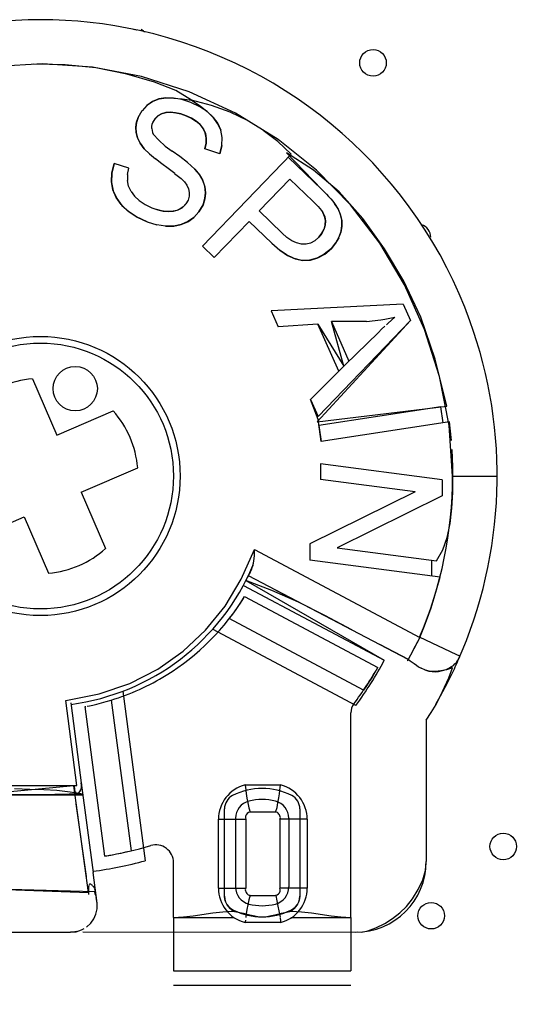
# Model space of a CAD drawing. Header units: millimetres. Extents: x 0 to 210, y 0 to 297.
# Tile 17 of 29: x 131.79 to 135.75, y 143.04 to 150.82. Entities that reach past the tile are written whole.
import ezdxf
from ezdxf.enums import TextEntityAlignment as Align

# ---------------------------------------------------------------- set-up
doc = ezdxf.new("R2010")
doc.units = ezdxf.units.MM
doc.header["$LTSCALE"] = 19.36
doc.layers.get('0').update_dxf_attribs({"linetype": 'CONTINUOUS'})
doc.layers.add('Z_DIM_2D', color=7, linetype='CONTINUOUS')
doc.styles.add('TEXTSTYLE_3', font='helveticaneueltw1g-ltcn.otf')
doc.dimstyles.new('DIMSTYLE_1', dxfattribs={"dimtxt": 2.2, "dimasz": 3.5, "dimexe": 1.5, "dimexo": 0, "dimgap": 0.55, "dimtad": 1, "dimlfac": 1.428571, "dimdsep": 46, "dimtxsty": 'TEXTSTYLE_3', "dimcen": 0.09, "dimclrt": 7, "dimadec": 0, "dimazin": 0, "dimtp": 0.1, "dimtm": 0.1, "dimtfac": 1, "dimtofl": 0, "dimtmove": 0, "dimatfit": 3, "dimfxl": 0, "dimtolj": 1, "dimarcsym": 0})

# ---------------------------------------------------------------- blocks, each defined once
blk = doc.blocks.new('*D7')
at = {"layer": 'Z_DIM_2D', "color": 7, "linetype": 'Continuous'}
for p, q in [((141.1596, 144.415), (141.1596, 136.1577)), ((142.3496, 142.035), (142.3496, 136.1577)), ((141.7546, 137.6577), (134.1574, 137.6577)), ((141.1596, 137.6577), (141.7546, 137.6577)), ((142.3496, 137.6577), (141.7546, 137.6577))]:
    blk.add_line(p, q, dxfattribs=at)
at = {"layer": 'Z_DIM_2D', "color": 7, "linetype": 'Continuous', "style": 'TEXTSTYLE_3'}
blk.add_text('1.7', height=2.2, dxfattribs=at).set_placement((137.8515, 138.2077), align=Align.RIGHT)
blk = doc.blocks.new('_NONE')

msp = doc.modelspace()

# ---------------------------------------------------------------- linework, layer by layer
at = {"color": 7, "linetype": 'Continuous'}
for p, q in [((132.6897, 150.7443), (132.6962, 150.7429)), ((132.707, 150.7407), (132.7118, 150.7396)), ((131.9696, 150.4702), (131.5744, 150.4478)), ((132.1495, 150.4643), (131.9009, 150.4697)), ((132.365, 150.4442), (131.9696, 150.4702)), ((132.3906, 150.4384), (132.1495, 150.4643)), ((132.7529, 150.3703), (132.365, 150.4442)), ((132.6352, 150.3898), (132.3906, 150.4384)), ((133.1295, 150.2497), (132.7529, 150.3703)), ((133.1476, 150.1841), (133.0228, 150.2596)), ((133.4927, 150.082), (133.1295, 150.2497)), ((132.794, 150.1432), (132.756, 150.101)), ((133.3053, 150.1433), (133.1476, 150.1841)), ((133.4521, 150.09), (133.3053, 150.1433)), ((132.7244, 150.0475), (132.7561, 150.1013)), ((133.588, 150.0237), (133.4521, 150.09)), ((133.8307, 149.8724), (133.4927, 150.082)), ((132.8892, 149.8671), (132.845, 149.915)), ((133.8288, 149.8568), (133.7134, 149.9456)), ((133.3861, 149.826), (133.3705, 149.7609)), ((133.9341, 149.7568), (133.8288, 149.8568)), ((134.1339, 149.6306), (133.8307, 149.8724)), ((133.0544, 149.7381), (132.995, 149.7802)), ((133.2335, 149.0314), (133.9341, 149.7568)), ((133.3705, 149.7609), (133.2529, 149.7986)), ((134.1107, 149.6324), (133.8955, 149.7682)), ((133.8955, 149.7682), (134.1756, 149.4772)), ((132.6528, 149.6478), (132.5368, 149.6835)), ((134.1756, 149.4772), (133.911, 149.7328)), ((132.642, 149.597), (132.6412, 149.5493)), ((132.642, 149.597), (132.6528, 149.6478)), ((133.0138, 149.6055), (132.9624, 149.645)), ((133.0137, 149.6055), (133.0658, 149.5646)), ((134.3115, 149.4608), (134.1107, 149.6324)), ((134.4029, 149.357), (134.1339, 149.6306)), ((133.9239, 149.5605), (133.6817, 149.3096)), ((134.1033, 149.3873), (133.9239, 149.5605)), ((132.6693, 149.463), (132.6972, 149.4251)), ((134.4987, 149.2502), (134.3115, 149.4608)), ((132.7341, 149.3907), (132.6972, 149.4251)), ((133.2382, 149.358), (133.204, 149.3018)), ((134.6339, 149.0533), (134.4029, 149.357)), ((133.8631, 149.1345), (133.6817, 149.3096)), ((132.7965, 149.2236), (132.8721, 149.2003)), ((133.0664, 149.2025), (133.0074, 149.19)), ((133.6018, 149.2269), (133.3263, 148.9417)), ((133.7818, 149.0532), (133.6018, 149.2269)), ((134.6698, 149.0103), (134.4987, 149.2502)), ((134.1195, 149.0737), (134.152, 149.1025)), ((134.828, 148.7244), (134.6339, 149.0533)), ((133.3263, 148.9417), (133.2335, 149.0314)), ((134.8228, 148.7552), (134.6698, 149.0103)), ((134.9567, 148.4687), (134.8228, 148.7552)), ((134.9865, 148.3723), (134.828, 148.7244)), ((134.8185, 148.5714), (133.7766, 148.5188)), ((133.7766, 148.5188), (133.832, 148.3937)), ((134.8185, 148.5714), (134.8746, 148.4445)), ((134.8746, 148.4445), (134.1387, 147.644)), ((134.1459, 147.6856), (134.8746, 148.4445)), ((134.5289, 148.4353), (134.251, 148.4353)), ((134.251, 148.4353), (134.3897, 148.122)), ((134.35, 148.0825), (134.2511, 148.4353)), ((134.5289, 148.4353), (134.6422, 148.45)), ((135.0698, 148.138), (134.9567, 148.4687)), ((134.1451, 148.4155), (133.832, 148.3937)), ((134.1451, 148.4155), (134.35, 148.0825)), ((134.3102, 148.0431), (134.1451, 148.4155)), ((134.6215, 148.3498), (134.3606, 148.0934)), ((135.1048, 148.0008), (134.9865, 148.3723)), ((135.1628, 147.7673), (135.0698, 148.138)), ((134.3606, 148.0934), (134.0864, 147.8197)), ((131.8905, 147.9824), (132.0826, 147.537)), ((135.1795, 147.6133), (135.1048, 148.0008)), ((134.0864, 147.8197), (134.1459, 147.6856)), ((134.1465, 147.6612), (134.0864, 147.8197)), ((132.0826, 147.537), (132.5279, 147.7291)), ((134.1387, 147.644), (135.1628, 147.7673)), ((135.114, 147.7615), (134.1516, 147.614)), ((135.1334, 147.6342), (135.114, 147.7615)), ((134.1711, 147.4868), (134.1465, 147.6612)), ((135.1824, 147.6417), (134.1711, 147.4868)), ((134.1516, 147.614), (134.1711, 147.4868)), ((135.2082, 147.215), (135.1795, 147.6133)), ((135.2072, 147.3547), (135.2037, 147.425)), ((132.2766, 147.0871), (132.722, 147.2792)), ((135.1261, 147.185), (134.1643, 147.3116)), ((134.1643, 147.3116), (134.1643, 147.1873)), ((134.9124, 147.0889), (134.1643, 147.1873)), ((135.1261, 147.185), (135.1261, 147.0575)), ((135.2098, 147.0851), (135.209, 147.2172)), ((132.2766, 147.0871), (132.4687, 146.6418)), ((134.9124, 147.0889), (134.0812, 146.6788)), ((135.1261, 147.0575), (134.2954, 146.6472)), ((131.3814, 146.7009), (131.8267, 146.893)), ((131.8267, 146.893), (132.0188, 146.4477)), ((135.1294, 146.6317), (135.1659, 146.7304)), ((133.5395, 146.3989), (133.6427, 146.6346)), ((134.0812, 146.6788), (134.0812, 146.5512)), ((134.2954, 146.6472), (135.0809, 146.5439)), ((135.0809, 146.5439), (135.1294, 146.6317)), ((135.1086, 146.416), (134.0812, 146.5512)), ((133.632, 146.5088), (133.6077, 146.4532)), ((133.6199, 146.4813), (133.632, 146.5088)), ((135.043, 146.4247), (135.043, 146.5489)), ((133.4114, 146.1864), (133.5395, 146.3989)), ((133.5963, 146.4274), (133.5937, 146.424)), ((133.8121, 146.3133), (133.5963, 146.4274)), ((133.5981, 146.4331), (133.602, 146.441)), ((133.5563, 146.3507), (134.6688, 145.7591)), ((133.7821, 146.3096), (133.5759, 146.3891)), ((133.5759, 146.3891), (134.6688, 145.7591)), ((133.5633, 146.258), (133.5657, 146.2618)), ((133.5657, 146.2618), (134.6176, 145.7025)), ((133.9904, 146.218), (133.7821, 146.3096)), ((134.8565, 145.765), (133.8121, 146.3133)), ((133.8121, 146.3133), (134.2001, 146.1125)), ((133.258, 145.9963), (133.4114, 146.1864)), ((134.2001, 146.1125), (133.9904, 146.218)), ((134.4135, 145.9991), (134.2001, 146.1125)), ((133.0808, 145.8305), (133.258, 145.9963)), ((134.4449, 145.4025), (133.3134, 146.0042)), ((134.4135, 145.9991), (134.6332, 145.884)), ((134.9494, 145.9398), (134.8511, 145.7548)), ((134.8583, 145.7651), (134.6332, 145.884)), ((132.8808, 145.6898), (133.0808, 145.8305)), ((134.8585, 145.7689), (134.8564, 145.765)), ((132.1548, 145.4418), (132.4172, 145.4944)), ((132.6047, 145.5151), (132.7808, 144.1753)), ((132.2416, 144.7689), (132.1548, 145.4418)), ((132.193, 145.4239), (132.2793, 144.7687)), ((132.3076, 145.3933), (132.3115, 145.3939)), ((132.4631, 144.2123), (132.3076, 145.3933)), ((134.4046, 143.7274), (134.4046, 145.3438)), ((134.9996, 145.2853), (135.0382, 145.3475)), ((134.9996, 145.2853), (134.9996, 144.17)), ((131.6678, 144.7689), (132.2416, 144.7689)), ((132.218, 144.7661), (131.6881, 144.7167)), ((132.3342, 143.9249), (132.218, 144.7661)), ((132.2764, 144.7904), (132.3695, 144.0832)), ((133.5697, 144.7744), (133.8502, 144.7744)), ((131.8445, 144.6959), (131.6181, 144.695)), ((131.6181, 144.695), (132.2903, 144.695)), ((131.7496, 144.7461), (131.871, 144.742)), ((131.9569, 144.6971), (131.8445, 144.6959)), ((131.871, 144.742), (131.9803, 144.7391)), ((132.0686, 144.6988), (131.9569, 144.6971)), ((131.9803, 144.7391), (132.0838, 144.7326)), ((132.1797, 144.7011), (132.0686, 144.6988)), ((132.0838, 144.7326), (132.1878, 144.7191)), ((132.2903, 144.7041), (132.1797, 144.7011)), ((132.1878, 144.7191), (132.2903, 144.7041)), ((132.3171, 144.0515), (132.2373, 144.6238)), ((133.4071, 143.8949), (133.4071, 144.5851)), ((134.0021, 144.5851), (134.0021, 143.8949)), ((133.3593, 143.959), (133.3593, 144.5029)), ((133.4946, 144.5111), (133.4946, 143.9689)), ((133.9146, 144.5111), (133.9146, 143.9689)), ((134.0605, 144.5029), (134.0605, 143.959)), ((133.0046, 143.7268), (133.0046, 144.1613)), ((132.4014, 143.841), (132.3695, 144.0832)), ((132.3848, 143.931), (131.5489, 143.9528)), ((131.5489, 143.9528), (132.3342, 143.9249)), ((133.8116, 143.9017), (133.8286, 143.8157)), ((134.7332, 143.718), (134.7907, 143.7631)), ((133.0046, 143.7268), (133.0046, 143.3055)), ((133.0046, 143.7265), (133.4737, 143.7266)), ((133.8502, 143.6875), (133.5696, 143.6875)), ((133.9312, 143.7267), (134.4046, 143.7268)), ((134.4046, 143.7274), (134.4046, 143.3055)), ((131.7169, 143.61), (132.1924, 143.61)), ((132.2891, 143.6143), (134.4396, 143.61)), ((134.4573, 143.6143), (134.4917, 143.6119)), ((133.0046, 143.1933), (134.4046, 143.1933))]:
    msp.add_line(p, q, dxfattribs=at)
at = {"color": 9, "linetype": 'Continuous'}
for p, q in [((135.2076, 147.215), (135.5596, 147.215)), ((133.6427, 146.6346), (134.9493, 145.9399)), ((134.5057, 145.5241), (133.4452, 146.088)), ((132.5127, 145.4443), (132.6694, 144.2541)), ((133.8119, 144.56), (133.6079, 144.56)), ((133.3593, 144.5029), (133.5743, 144.5029)), ((133.5743, 144.5029), (133.5743, 143.959)), ((134.0605, 144.5029), (133.8433, 144.5029)), ((133.8454, 143.959), (133.8454, 144.5029)), ((133.3593, 143.959), (133.5765, 143.959)), ((134.0605, 143.959), (133.8454, 143.959)), ((133.6083, 143.9017), (133.8123, 143.9017)), ((133.0046, 143.3059), (134.4046, 143.3059))]:
    msp.add_line(p, q, dxfattribs=at)
at = {"color": 7, "linetype": 'Continuous'}
for points in [[(132.7768, 150.7206), (132.7681, 150.7302), (132.7488, 150.7417)], [(133.0228, 150.2596), (132.8551, 150.3272), (132.6352, 150.3898)], [(132.9449, 150.2027), (132.8895, 150.1935), (132.8389, 150.1738), (132.7942, 150.1433)], [(132.7944, 150.1435), (132.8398, 150.1742), (132.8909, 150.1937), (132.9459, 150.2016), (133.0065, 150.2011)], [(133.1416, 150.1669), (133.0709, 150.1894), (133.0053, 150.2013), (132.9449, 150.2027)], [(133.0065, 150.2011), (133.0739, 150.1956), (133.1476, 150.1841)], [(133.2704, 150.0935), (133.2118, 150.1326), (133.1416, 150.1669)], [(133.1476, 150.1841), (133.2139, 150.1391), (133.2697, 150.094)], [(132.8424, 150.009), (132.8622, 150.0404), (132.8866, 150.0641), (132.9163, 150.0799), (132.9462, 150.0875)], [(132.9442, 150.0874), (132.91, 150.0768), (132.8806, 150.0597), (132.8583, 150.0372), (132.8424, 150.009)], [(133.1039, 150.0599), (133.062, 150.0756), (133.0214, 150.0854), (132.9816, 150.0897), (132.9462, 150.0875)], [(132.9496, 150.0884), (132.9848, 150.0899), (133.0223, 150.0852), (133.062, 150.0753), (133.1039, 150.0599)], [(133.1039, 150.0599), (133.1487, 150.0394), (133.1865, 150.0153), (133.2174, 149.9875), (133.2407, 149.9562), (133.2559, 149.921), (133.263, 149.8826), (133.262, 149.8419), (133.2529, 149.7986)], [(133.238, 149.9608), (133.2139, 149.9914), (133.183, 150.0178), (133.1465, 150.0407), (133.1039, 150.0599)], [(133.2704, 150.0935), (133.3174, 150.0482), (133.3535, 150.0001), (133.3773, 149.9459)], [(133.3532, 150.001), (133.3176, 150.0497), (133.2704, 150.0935)], [(132.7244, 150.0475), (132.7119, 150.0072), (132.7071, 149.9669), (132.7094, 149.9285)], [(132.709, 149.9301), (132.7071, 149.9698), (132.7121, 150.0091), (132.7244, 150.0475)], [(132.8333, 149.9612), (132.834, 149.9774), (132.8371, 149.9933), (132.8424, 150.009)], [(133.3884, 149.8892), (133.3771, 149.9473), (133.3532, 150.001)], [(132.7725, 149.7999), (132.741, 149.8455), (132.7196, 149.889), (132.7094, 149.9285)], [(132.7095, 149.9269), (132.7206, 149.8862), (132.7418, 149.8438), (132.7725, 149.7999)], [(132.8333, 149.9612), (132.835, 149.9452), (132.8388, 149.9298), (132.845, 149.915)], [(133.2529, 149.7986), (133.2621, 149.8439), (133.2627, 149.886), (133.2544, 149.9253), (133.238, 149.9608)], [(132.8891, 149.8672), (132.9388, 149.8217), (132.9951, 149.7801)], [(133.3705, 149.7609), (133.3861, 149.8271), (133.3883, 149.8884)], [(132.7725, 149.7999), (132.8158, 149.759), (132.8618, 149.7195)], [(132.5911, 149.3589), (132.5516, 149.4149), (132.5261, 149.4758), (132.5149, 149.5411), (132.5185, 149.6103), (132.5368, 149.6835)], [(132.5368, 149.6835), (132.5183, 149.6062), (132.5154, 149.5342), (132.5288, 149.4672), (132.5567, 149.4061), (132.5973, 149.3517), (132.651, 149.3034)], [(132.9624, 149.645), (132.9112, 149.6823), (132.8618, 149.7195)], [(133.1742, 149.6399), (133.1138, 149.6909), (133.0544, 149.7381)], [(133.1742, 149.6399), (133.2109, 149.5949), (133.2361, 149.55)], [(133.2355, 149.552), (133.2097, 149.597), (133.1742, 149.6399)], [(132.6693, 149.463), (132.6505, 149.5045), (132.6412, 149.5492)], [(133.0658, 149.5646), (133.0907, 149.5393), (133.1095, 149.5127), (133.1227, 149.4844)], [(133.2578, 149.4555), (133.2517, 149.5043), (133.2361, 149.55)], [(133.2371, 149.5482), (133.2526, 149.4993), (133.2575, 149.453)], [(133.1227, 149.4844), (133.1292, 149.4551), (133.1281, 149.4253), (133.1196, 149.3948)], [(133.2382, 149.358), (133.2532, 149.4069), (133.2575, 149.453)], [(133.2578, 149.4503), (133.2531, 149.4035), (133.2382, 149.358)], [(134.1756, 149.4772), (134.194, 149.4592), (134.2118, 149.4411), (134.2291, 149.423), (134.2456, 149.4047), (134.2612, 149.3862), (134.2759, 149.3675)], [(132.7965, 149.2236), (132.7135, 149.263), (132.645, 149.3081), (132.5911, 149.3589)], [(132.7342, 149.3907), (132.7799, 149.3599), (132.8344, 149.3327)], [(132.8344, 149.3327), (132.8804, 149.3169), (132.9241, 149.3073), (132.9657, 149.3038), (133.0046, 149.3069), (133.0409, 149.3171), (133.073, 149.3349), (133.099, 149.3608)], [(133.1196, 149.3948), (133.1018, 149.3652), (133.0812, 149.3418), (133.0577, 149.3249), (133.0314, 149.3135)], [(133.1649, 149.2568), (133.2049, 149.3016), (133.2382, 149.358)], [(134.1033, 149.3873), (134.1185, 149.3726), (134.133, 149.3578), (134.1471, 149.3431), (134.1604, 149.3282), (134.1726, 149.313), (134.1838, 149.2974)], [(134.2759, 149.3675), (134.3046, 149.3221), (134.3238, 149.2768), (134.3329, 149.2338)], [(134.3223, 149.2816), (134.3033, 149.3248), (134.2759, 149.3675)], [(132.651, 149.3034), (132.7174, 149.2606), (132.7965, 149.2236)], [(132.941, 149.3049), (132.9088, 149.3101), (132.873, 149.3193)], [(133.0314, 149.3135), (133.0023, 149.3065), (132.9715, 149.3038), (132.941, 149.3049)], [(134.2028, 149.1988), (134.2041, 149.2323), (134.1978, 149.265), (134.1838, 149.2974)], [(134.1838, 149.2974), (134.1981, 149.2632), (134.2043, 149.2293), (134.2023, 149.1972)], [(134.3279, 149.1487), (134.3346, 149.1937), (134.3327, 149.2379), (134.3229, 149.2789)], [(133.0074, 149.19), (132.9423, 149.1887), (132.8721, 149.2)], [(132.942, 149.1889), (133.0062, 149.1897), (133.0647, 149.2017), (133.1178, 149.2237), (133.1649, 149.2568)], [(133.1639, 149.2571), (133.1183, 149.2244), (133.0664, 149.2025)], [(134.152, 149.1025), (134.1768, 149.1336), (134.1937, 149.1656), (134.2023, 149.1972)], [(134.2022, 149.1955), (134.1925, 149.1627), (134.1758, 149.1318), (134.152, 149.1025)], [(134.3335, 149.2312), (134.334, 149.1859), (134.326, 149.1415), (134.3106, 149.101)], [(134.0506, 149.0466), (134.0142, 149.0474), (133.9762, 149.0561), (133.9379, 149.0733), (133.9003, 149.0995), (133.8631, 149.1345)], [(134.2506, 149.0127), (134.2862, 149.0581), (134.312, 149.1034), (134.3279, 149.1487)], [(133.8974, 148.9614), (133.8392, 149.0013), (133.7818, 149.0532)], [(133.7818, 149.0532), (133.8428, 148.9987), (133.9037, 148.9577), (133.9647, 148.9298)], [(134.1196, 149.0737), (134.0858, 149.055), (134.0506, 149.0466)], [(134.3094, 149.0978), (134.2843, 149.0549), (134.2506, 149.0127)], [(133.9647, 148.9298), (134.0253, 148.9164), (134.085, 148.9199), (134.143, 148.9378), (134.1981, 148.9686), (134.2506, 149.0127)], [(134.2506, 149.0127), (134.1949, 148.9668), (134.1373, 148.9356), (134.0771, 148.9189)], [(134.0771, 148.9189), (134.0163, 148.9173), (133.9565, 148.9325), (133.8974, 148.9614)], [(134.6422, 148.45), (134.674, 148.4546), (134.7112, 148.4612), (134.7519, 148.4693)], [(134.7519, 148.4693), (134.7257, 148.4467), (134.6995, 148.4234), (134.6853, 148.4103)], [(134.6735, 148.3995), (134.6475, 148.3749), (134.6215, 148.3498)], [(135.1985, 147.4962), (135.1913, 147.5685), (135.1824, 147.6417)], [(135.209, 147.2172), (135.209, 147.2855), (135.2072, 147.3547)], [(135.1659, 146.7304), (135.1893, 146.8407), (135.2029, 146.96), (135.2098, 147.0851)], [(133.632, 146.5088), (133.6366, 146.5253), (133.64, 146.5439), (133.6419, 146.5644), (133.6428, 146.5865), (133.6431, 146.61), (133.6427, 146.6346)], [(133.619, 146.4787), (133.6085, 146.4554), (133.602, 146.4413)], [(133.602, 146.4413), (133.596, 146.4288), (133.5871, 146.4104), (133.5763, 146.3889)], [(135.063, 146.2534), (135.0868, 146.3342), (135.1086, 146.416)], [(133.4452, 146.088), (133.471, 146.1219), (133.4941, 146.1536), (133.5148, 146.1833), (133.5325, 146.2096), (133.5467, 146.2314), (133.5571, 146.248)], [(135.0097, 146.0948), (135.0373, 146.1736), (135.063, 146.2534)], [(134.9493, 145.9399), (134.9804, 146.0169), (135.0097, 146.0948)], [(134.9483, 145.9403), (134.9307, 145.9052), (134.9123, 145.87), (134.8946, 145.8366)], [(135.1996, 145.7094), (135.214, 145.7192), (135.2265, 145.7304), (135.2372, 145.7424), (135.2472, 145.7561), (135.2571, 145.7724), (135.2663, 145.7909)], [(135.2221, 145.6919), (135.2293, 145.7075), (135.2364, 145.723), (135.2432, 145.738), (135.2502, 145.7537), (135.258, 145.7714), (135.2664, 145.7908)], [(134.6176, 145.7025), (134.6157, 145.699), (134.6097, 145.6888)], [(134.8526, 145.7581), (134.8509, 145.7544), (134.8532, 145.757), (134.8583, 145.7651)], [(134.8583, 145.7651), (134.874, 145.7554), (134.8889, 145.7448), (134.9045, 145.7329), (134.9215, 145.7203), (134.9392, 145.7084), (134.9583, 145.6972)], [(135.208, 145.6984), (135.1596, 145.6841), (135.1143, 145.6748), (135.0727, 145.6701), (135.0334, 145.6716), (134.9951, 145.6808), (134.9583, 145.6972)], [(135.0953, 145.6708), (135.1186, 145.6753), (135.1387, 145.6807), (135.1582, 145.6875), (135.179, 145.6971), (135.1996, 145.7094)], [(135.145, 145.5479), (135.1771, 145.6216), (135.208, 145.6984)], [(132.4172, 145.4944), (132.659, 145.5767), (132.8808, 145.6898)], [(134.5997, 145.672), (134.586, 145.6493), (134.5691, 145.6218), (134.5495, 145.5908), (134.5281, 145.5578), (134.5057, 145.5241)], [(134.989, 145.6834), (135.0191, 145.6743), (135.0458, 145.6698), (135.0705, 145.6687), (135.0953, 145.6708)], [(135.1503, 145.5465), (135.1865, 145.6178), (135.2221, 145.6919)], [(135.0762, 145.4117), (135.1135, 145.4779), (135.1503, 145.5465)], [(135.0771, 145.4096), (135.112, 145.4771), (135.145, 145.5479)], [(132.3231, 145.3963), (132.3423, 145.4002), (132.3683, 145.4058)], [(132.3683, 145.4058), (132.3998, 145.4132), (132.4355, 145.4222), (132.4736, 145.4326), (132.5127, 145.4443)], [(134.9996, 145.2853), (135.0396, 145.3457), (135.0771, 145.4096)], [(132.2199, 144.7619), (132.2223, 144.7465), (132.2244, 144.7373), (132.2263, 144.7313)], [(132.2744, 144.7398), (132.2757, 144.7432), (132.2769, 144.7469), (132.2782, 144.7505), (132.279, 144.7574), (132.2785, 144.7711), (132.2764, 144.7904)], [(132.2771, 144.782), (132.2792, 144.7639), (132.2762, 144.7449)], [(132.2788, 144.7576), (132.2792, 144.7636), (132.2791, 144.7686)], [(133.5697, 144.7744), (133.5703, 144.7699), (133.5719, 144.7567)], [(133.8478, 144.7566), (133.8494, 144.7699), (133.8502, 144.7744)], [(132.2159, 144.6954), (132.2227, 144.6963), (132.2301, 144.6982), (132.2383, 144.7014), (132.2462, 144.7056), (132.2534, 144.7107), (132.2595, 144.7164), (132.2643, 144.7219), (132.2685, 144.7279), (132.2724, 144.7351), (132.2755, 144.7428), (132.2776, 144.7504)], [(132.2282, 144.7252), (132.23, 144.72), (132.2316, 144.7159), (132.2334, 144.7121), (132.2356, 144.7074), (132.2383, 144.7034), (132.2418, 144.7011), (132.2451, 144.701), (132.2472, 144.7049), (132.2493, 144.71)], [(132.2676, 144.7265), (132.2537, 144.711), (132.236, 144.7004)], [(132.2602, 144.7194), (132.2645, 144.722), (132.268, 144.7264), (132.2708, 144.7313), (132.2728, 144.7357)], [(133.5719, 144.7567), (133.5788, 144.7061), (133.5842, 144.6708)], [(133.8293, 144.634), (133.8355, 144.6712), (133.8409, 144.7053), (133.8478, 144.7566)], [(133.5842, 144.6708), (133.5908, 144.6322), (133.5984, 144.594), (133.6089, 144.5581)], [(133.8109, 144.5581), (133.8218, 144.5954), (133.8293, 144.634)], [(132.4674, 144.213), (132.479, 144.215), (132.4982, 144.2184), (132.5238, 144.2231), (132.5551, 144.2291), (132.5906, 144.2364), (132.6285, 144.2446), (132.6694, 144.2541)], [(134.9727, 144.0257), (134.9931, 144.0986), (134.9996, 144.17)], [(132.3915, 143.9162), (132.3892, 143.9316), (132.3866, 143.9432), (132.3844, 143.9505), (132.3825, 143.9554), (132.3806, 143.9597), (132.3787, 143.9632), (132.3768, 143.966), (132.3748, 143.9686), (132.372, 143.9717), (132.3687, 143.975), (132.3652, 143.9783), (132.3615, 143.9816), (132.3581, 143.9845), (132.3548, 143.9871), (132.3513, 143.9897), (132.3477, 143.9914), (132.3439, 143.9912), (132.3406, 143.9894), (132.3387, 143.9853)], [(134.7907, 143.7631), (134.8428, 143.815), (134.8903, 143.8753), (134.936, 143.9485), (134.9727, 144.0257)], [(132.3376, 143.9812), (132.3372, 143.98), (132.337, 143.9796), (132.3366, 143.9785), (132.3361, 143.9771), (132.3355, 143.9758), (132.3348, 143.9732), (132.3339, 143.9706), (132.3334, 143.9618), (132.3336, 143.9404), (132.3344, 143.9087)], [(132.3903, 143.8997), (132.3875, 143.9153), (132.3848, 143.931)], [(132.3746, 143.7156), (132.3913, 143.7527), (132.4009, 143.7953), (132.4013, 143.841)], [(132.4021, 143.8372), (132.3994, 143.8531), (132.3966, 143.8689), (132.3934, 143.8843)], [(133.4737, 143.7765), (133.4551, 143.7958), (133.4393, 143.815), (133.4261, 143.8335), (133.4161, 143.8526), (133.4098, 143.8732), (133.4071, 143.8949)], [(133.4071, 143.8949), (133.4094, 143.8721), (133.4159, 143.8502)], [(133.4265, 143.8299), (133.4408, 143.8121), (133.4582, 143.7973), (133.4781, 143.7861)], [(133.6088, 143.9039), (133.598, 143.8667), (133.5906, 143.8281), (133.5843, 143.7909), (133.5789, 143.7567), (133.5749, 143.7273)], [(133.9312, 143.7861), (133.9511, 143.7973), (133.9686, 143.8121), (133.9829, 143.83), (133.9935, 143.8504), (134, 143.8723), (134.0021, 143.895)], [(133.9833, 143.8337), (133.9701, 143.8151), (133.9542, 143.7959), (133.9356, 143.7766)], [(134.0021, 143.895), (133.9995, 143.8733), (133.9933, 143.8527)], [(133.1604, 143.74), (133.3157, 143.7636), (133.3944, 143.7714), (133.4737, 143.7765)], [(133.4737, 143.7764), (133.5144, 143.7691), (133.5546, 143.7609), (133.5942, 143.7508)], [(133.5942, 143.7508), (133.6329, 143.7416), (133.67, 143.7358), (133.7058, 143.7327)], [(133.7058, 143.7327), (133.7415, 143.736), (133.7783, 143.7419), (133.8166, 143.7511), (133.8558, 143.7611), (133.8954, 143.7693), (133.9356, 143.7764)], [(133.8286, 143.8157), (133.8369, 143.7785), (133.8436, 143.7468), (133.8459, 143.7267)], [(133.9356, 143.7766), (134.0148, 143.7715), (134.0934, 143.7638)], [(134.0934, 143.7638), (134.2488, 143.7406), (134.3267, 143.7328), (134.4046, 143.7277)], [(132.3182, 143.6519), (132.351, 143.6824), (132.3746, 143.7156)], [(133.0046, 143.727), (133.0825, 143.7322), (133.1604, 143.74)], [(133.5719, 143.7054), (133.5704, 143.692), (133.5696, 143.6875)], [(133.8466, 143.7212), (133.8479, 143.7026), (133.8493, 143.6913), (133.8502, 143.6875)], [(134.6028, 143.6461), (134.6716, 143.6796), (134.7332, 143.718)], [(132.1924, 143.61), (132.2365, 143.6147), (132.2789, 143.6287), (132.3005, 143.6414)], [(132.2415, 143.6159), (132.2335, 143.6141), (132.2253, 143.6126), (132.2171, 143.6115), (132.2089, 143.6107), (132.2007, 143.6102), (132.1924, 143.61)], [(134.4917, 143.6119), (134.5388, 143.622), (134.6028, 143.6461)]]:
    msp.add_lwpolyline(points, dxfattribs=at)
at = {"color": 9, "linetype": 'Continuous'}
for points in [[(135.2663, 145.7908), (135.2603, 145.7938), (135.2421, 145.8024), (134.9476, 145.9407)], [(133.6089, 144.5581), (133.5972, 144.5554), (133.5868, 144.549), (133.5787, 144.5394), (133.574, 144.5276), (133.5732, 144.515), (133.5765, 144.5029)], [(133.8433, 144.5029), (133.8473, 144.509), (133.8489, 144.516), (133.8476, 144.5231), (133.8445, 144.5301), (133.841, 144.5372), (133.8366, 144.544), (133.8318, 144.5506), (133.8259, 144.5559), (133.8187, 144.5583), (133.8109, 144.5581)], [(133.5765, 143.959), (133.5725, 143.9529), (133.5709, 143.9459), (133.5722, 143.9387), (133.5753, 143.9317), (133.5789, 143.9246), (133.5833, 143.9178), (133.588, 143.9112), (133.5938, 143.906), (133.6011, 143.9036), (133.6088, 143.9039)], [(133.8106, 143.9037), (133.8225, 143.9065), (133.8331, 143.913), (133.8412, 143.9228), (133.8459, 143.9346), (133.8466, 143.9471), (133.8433, 143.959)]]:
    msp.add_lwpolyline(points, dxfattribs=at)
at = {"color": 7, "linetype": 'Continuous'}
for centre, radius in [((134.5796, 150.4788), 0.105), ((131.9546, 147.215), 1.1025), ((131.9546, 147.215), 1.05), ((132.2288, 147.905), 0.175), ((135.6078, 144.2882), 0.105), ((135.039, 143.7413), 0.105)]:
    msp.add_circle(centre, radius, dxfattribs=at)
for centre, radius, start, end in [((131.9546, 147.215), 3.6049, 77.47682, 102.51917), ((131.9546, 147.215), 3.6049, 19.8651, 77.47682), ((134.9296, 149.1007), 0.105, 0, 72.0958), ((131.9546, 147.215), 3.6049, 336.09302, 19.8651), ((131.9546, 147.215), 0.77, 94.77915, 131.88516), ((131.9546, 147.215), 0.77, 4.77915, 41.88516), ((131.9546, 147.215), 3.2529, 336.93606, 360), ((131.9546, 147.215), 0.77, 274.77915, 311.88516), ((131.9546, 147.215), 1.82, 277.57869, 337.16764), ((131.9546, 147.25), 1.89, 301.6602, 328.47405), ((131.9546, 147.25), 3.08, 323.41679, 329.8372), ((131.9546, 147.215), 3.08, 323.95148, 331.79098), ((131.9546, 147.25), 1.89, 287.17273, 301.6602), ((134.5236, 145.3438), 0.119, 143.60095, 180), ((133.6397, 144.5029), 0.2804, 104.46611, 180.00998), ((133.7801, 144.5029), 0.2804, 359.99005, 75.53368), ((133.5261, 144.5851), 0.119, 117.37521, 179.98404), ((133.7046, 144.24), 0.5075, 62.64775, 117.35762), ((133.8831, 144.5851), 0.119, 0.00693, 62.64771), ((133.6346, 144.5111), 0.14, 104.47751, 180), ((133.7046, 144.24), 0.42, 75.52249, 104.47751), ((133.7746, 144.5111), 0.14, 0, 75.52249), ((131.9546, 147.25), 3.08, 279.50126, 286.41596), ((132.8646, 144.1613), 0.14, 0, 106.41596), ((131.9546, 147.215), 3.15, 277.54766, 285.20447), ((134.4396, 144.17), 0.56, 270, 360), ((133.6397, 143.959), 0.2804, 179.99005, 255.52462), ((133.6346, 143.9689), 0.14, 180, 255.52249), ((133.7746, 143.9689), 0.14, 284.47751, 360), ((133.7801, 143.959), 0.2804, 284.47516, 0.00732), ((133.7046, 144.24), 0.42, 255.52249, 284.47751), ((133.7046, 144.24), 0.5075, 243.47894, 296.52599)]:
    msp.add_arc(centre, radius, start, end, dxfattribs=at)

# ---------------------------------------------------------------- dimensions: what is measured, and where the dimension line sits
at = {"layer": 'Z_DIM_2D', "color": 7, "linetype": 'Continuous'}
dim = msp.add_linear_dim(base=(141.1596, 137.6577), p1=(142.3496, 142.035), p2=(141.1596, 144.415), angle=180, dimstyle='DIMSTYLE_1', override={"dimblk1": 'NONE', "dimblk2": 'NONE', "dimsah": 1}, dxfattribs=at)
dim.commit()
dim.dimension.update_dxf_attribs({"geometry": '*D7', "text_midpoint": (136.0496, 137.6577), "dimtype": 160})

doc.saveas('drawing.dxf')
